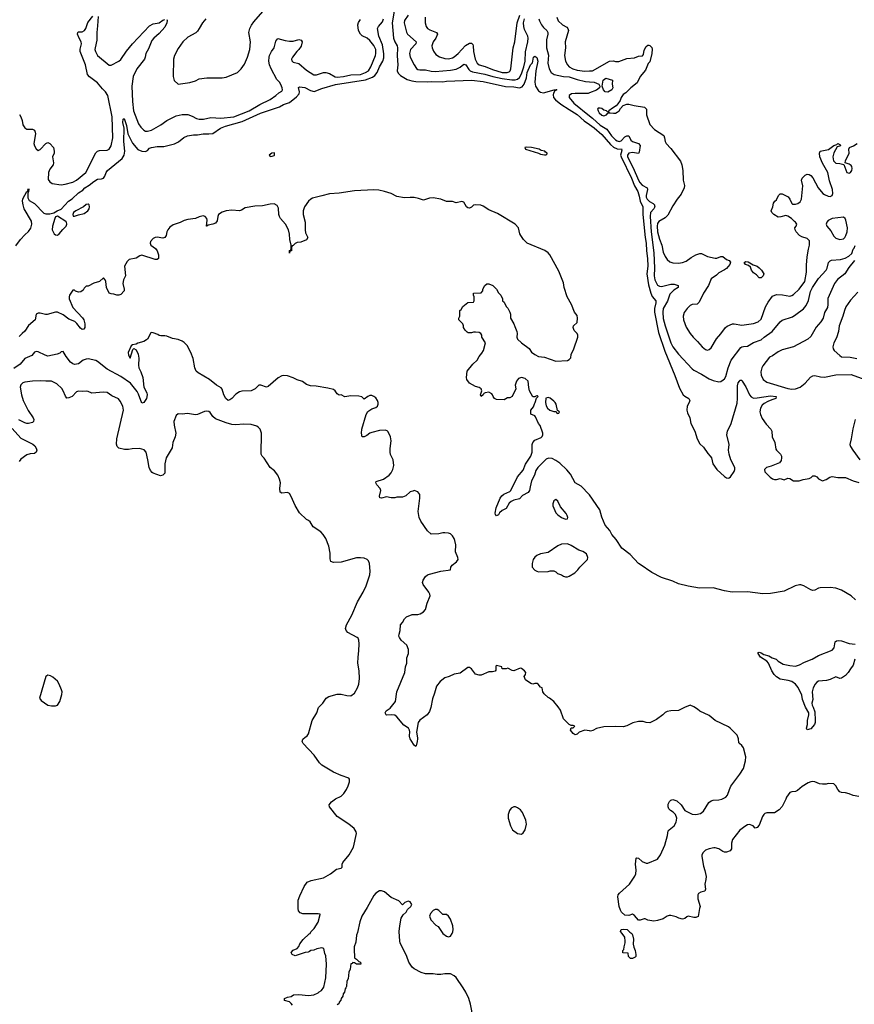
# Model space of a CAD drawing. Header units: inches. Extents: x 2220522 to 2384314, y 721474 to 893490.
# Tile 76 of 256: x 2284057 to 2292763, y 767229 to 777503. Entities that reach past the tile are written whole.
import ezdxf

# ---------------------------------------------------------------- set-up
doc = ezdxf.new("R2010")
doc.units = ezdxf.units.IN
doc.header["$MEASUREMENT"] = 0
for name, color, linetype in [('C2786', 7, 'Continuous'), ('C2787', 7, 'Continuous'), ('C2796', 7, 'Continuous'), ('C2797', 7, 'Continuous')]:
    doc.layers.add(name, color=color, linetype=linetype)

msp = doc.modelspace()

# ---------------------------------------------------------------- linework, layer by layer
at = {"layer": 'C2786', "color": 5}
for points, elevation in [([(2286902, 767222), (2286890, 767239), (2286870, 767254), (2286818, 767270), (2286818, 767290), (2286850, 767305), (2286890, 767311), (2286913, 767327), (2286969, 767331), (2287070, 767323), (2287124, 767330), (2287169, 767350), (2287179, 767361), (2287206, 767374), (2287230, 767408), (2287250, 767506), (2287258, 767650), (2287250, 767734), (2287239, 767759), (2287230, 767811), (2287210, 767817), (2287156, 767810), (2287126, 767794), (2287092, 767790), (2287080, 767780), (2287066, 767774), (2287035, 767770), (2286930, 767735), (2286898, 767750), (2286888, 767770), (2286910, 767796), (2286950, 767811), (2286970, 767831), (2286980, 767860), (2287014, 767906), (2287075, 767965), (2287085, 767970), (2287094, 767986), (2287130, 768021), (2287170, 768087), (2287190, 768165), (2287191, 768170), (2287170, 768175), (2287010, 768173), (2286983, 768183), (2286966, 768206), (2286961, 768230), (2286963, 768317), (2286978, 768362), (2287023, 768457), (2287057, 768503), (2287097, 768523), (2287224, 768550), (2287300, 768590), (2287360, 768640), (2287410, 768650), (2287420, 768660), (2287420, 768690), (2287429, 768710), (2287494, 768790), (2287538, 768870), (2287570, 769010), (2287568, 769030), (2287544, 769064), (2287489, 769110), (2287368, 769188), (2287287, 769290), (2287285, 769310), (2287310, 769342), (2287350, 769374), (2287410, 769402), (2287439, 769430), (2287465, 769470), (2287483, 769510), (2287496, 769550), (2287497, 769577), (2287489, 769590), (2287410, 769616), (2287330, 769651), (2287210, 769725), (2287185, 769750), (2287130, 769830), (2287012, 769950), (2287004, 769970), (2287010, 769995), (2287015, 770000)], 180), ([(2288205, 770000), (2288204, 769970), (2288194, 769926), (2288190, 769921), (2288175, 769930), (2288163, 769943), (2288131, 770000)], 160), ([(2288787, 767087), (2288758, 767230), (2288741, 767290), (2288710, 767355), (2288682, 767402), (2288610, 767508), (2288590, 767528), (2288550, 767548), (2288490, 767549), (2288450, 767539), (2288410, 767539), (2288370, 767549), (2288290, 767549), (2288243, 767563), (2288170, 767598), (2288150, 767618), (2288115, 767670), (2288094, 767730), (2288026, 767870), (2288021, 767890), (2288016, 767990), (2288021, 768050), (2288035, 768130), (2288058, 768162), (2288088, 768190), (2288103, 768217), (2288138, 768250), (2288146, 768270), (2288130, 768298), (2288110, 768306), (2288074, 768290), (2288050, 768268), (2288010, 768309), (2287930, 768345), (2287863, 768403), (2287830, 768413), (2287810, 768413), (2287770, 768390), (2287750, 768365), (2287681, 768239), (2287625, 768150), (2287604, 768090), (2287580, 767980), (2287569, 767950), (2287562, 767878), (2287547, 767830), (2287547, 767810), (2287550, 767714), (2287570, 767702), (2287596, 767676), (2287611, 767670), (2287614, 767650), (2287570, 767649), (2287550, 767662), (2287530, 767664), (2287524, 767656), (2287510, 767651), (2287505, 767595), (2287490, 767566), (2287484, 767496), (2287470, 767470), (2287466, 767414), (2287460, 767400), (2287451, 767390), (2287444, 767356), (2287430, 767339), (2287426, 767314), (2287410, 767289), (2287406, 767274), (2287390, 767252), (2287385, 767235), (2287370, 767223)], 180)]:
    msp.add_lwpolyline(points, dxfattribs=dict(at, elevation=elevation))
at = {"layer": 'C2786', "color": 5, "elevation": 180}
for points in [[(2289230, 769289), (2289210, 769289), (2289185, 769275), (2289165, 769250), (2289151, 769210), (2289151, 769170), (2289176, 769090), (2289198, 769050), (2289250, 769011), (2289290, 769006), (2289310, 769018), (2289329, 769051), (2289343, 769110), (2289336, 769150), (2289303, 769230), (2289280, 769260), (2289250, 769281)], [(2288410, 768218), (2288390, 768218), (2288370, 768209), (2288342, 768178), (2288331, 768150), (2288346, 768110), (2288396, 768056), (2288422, 768042), (2288471, 767970), (2288510, 767941), (2288530, 767932), (2288550, 767942), (2288569, 767970), (2288574, 767986), (2288579, 768010), (2288576, 768050), (2288550, 768118), (2288530, 768148), (2288510, 768168), (2288470, 768168), (2288430, 768208)]]:
    msp.add_lwpolyline(points, close=True, dxfattribs=at)
at = {"layer": 'C2787', "color": 5}
for points, elevation in [([(2285999, 777510), (2285962, 777470), (2285930, 777410), (2285910, 777382), (2285893, 777367), (2285810, 777322), (2285758, 777270), (2285710, 777201), (2285672, 777130), (2285660, 777090), (2285657, 776910), (2285668, 776868), (2285710, 776831), (2285832, 776848), (2285890, 776864), (2285930, 776884), (2286010, 776897), (2286170, 776897), (2286210, 776902), (2286328, 776952), (2286367, 776990), (2286401, 777039), (2286434, 777110), (2286458, 777190), (2286465, 777270), (2286448, 777370), (2286457, 777410), (2286474, 777446), (2286499, 777481), (2286592, 777588)], 180), ([(2287963, 777590), (2287941, 777470), (2287955, 777310), (2287970, 777272), (2287994, 777230), (2287999, 777210), (2287993, 777127), (2288000, 777030), (2287994, 776970), (2288003, 776943), (2288030, 776919), (2288100, 776880), (2288146, 776866), (2288190, 776859), (2288310, 776855), (2288350, 776859), (2288470, 776854), (2288510, 776860), (2288770, 776870), (2288890, 776858), (2289125, 776805), (2289210, 776801), (2289270, 776793), (2289298, 776802), (2289320, 776830), (2289343, 776897), (2289351, 776950), (2289386, 777030), (2289406, 777054), (2289411, 777070), (2289415, 777110), (2289430, 777122), (2289450, 777108), (2289460, 777070), (2289439, 776970), (2289429, 776850), (2289437, 776810), (2289470, 776761), (2289490, 776746), (2289519, 776741), (2289632, 776772), (2289654, 776774), (2289661, 776770), (2289640, 776760), (2289624, 776736), (2289620, 776720), (2289624, 776690), (2289646, 776666), (2289701, 776621), (2289790, 776567), (2289870, 776512), (2289946, 776446), (2290000, 776409)], 140), ([(2284018, 775142), (2284066, 775210), (2284110, 775258), (2284150, 775294), (2284173, 775327), (2284182, 775370), (2284179, 775399), (2284105, 775530), (2284092, 775570), (2284087, 775610), (2284090, 775635), (2284130, 775711), (2284148, 775712), (2284143, 775723), (2284150, 775741), (2284153, 775730), (2284150, 775709), (2284142, 775698), (2284140, 775670), (2284143, 775643), (2284157, 775617), (2284210, 775584), (2284310, 775485), (2284330, 775477), (2284370, 775476), (2284412, 775488), (2284449, 775510), (2284490, 775527), (2284565, 775610), (2284605, 775635), (2284670, 775695), (2284716, 775724), (2284737, 775750), (2284783, 775777), (2284830, 775816), (2284870, 775838), (2284910, 775842), (2284930, 775848), (2284946, 775870), (2284960, 775910), (2284973, 775930), (2285127, 776053), (2285148, 776090), (2285152, 776130), (2285142, 776230), (2285145, 776370), (2285133, 776430), (2285137, 776463), (2285148, 776472), (2285170, 776398), (2285184, 776310), (2285234, 776214), (2285290, 776149), (2285330, 776132), (2285370, 776126), (2285390, 776139), (2285410, 776162), (2285430, 776170), (2285490, 776180), (2285560, 776180), (2285670, 776207), (2285713, 776227), (2285770, 776273), (2285808, 776292), (2285870, 776301), (2285910, 776300), (2285970, 776313), (2286030, 776310), (2286070, 776315), (2286152, 776370), (2286205, 776390), (2286379, 776441), (2286570, 776526), (2286766, 776594), (2286810, 776619), (2286870, 776638), (2286943, 776697), (2286971, 776730), (2286976, 776750), (2286966, 776794), (2286977, 776803), (2287030, 776796), (2287090, 776765), (2287130, 776755), (2287210, 776786), (2287350, 776826), (2287665, 776875), (2287737, 776903), (2287761, 776919), (2287785, 776950), (2287811, 777010), (2287844, 777070), (2287855, 777105), (2287854, 777146), (2287840, 777240), (2287803, 777330), (2287789, 777410), (2287798, 777430), (2287841, 777479), (2287853, 777510)], 140), ([(2284053, 776513), (2284070, 776490), (2284083, 776450), (2284090, 776407), (2284110, 776375), (2284130, 776362), (2284190, 776362), (2284210, 776350), (2284219, 776330), (2284220, 776310), (2284204, 776210), (2284210, 776187), (2284230, 776154), (2284250, 776137), (2284270, 776147), (2284330, 776211), (2284350, 776222), (2284370, 776211), (2284408, 776168), (2284418, 776130), (2284415, 776110), (2284400, 776070), (2284411, 776009), (2284406, 775990), (2284370, 775942), (2284356, 775910), (2284355, 775835), (2284370, 775810), (2284394, 775794), (2284490, 775781), (2284530, 775787), (2284610, 775809), (2284650, 775830), (2284746, 775910), (2284850, 776113), (2284870, 776130), (2284890, 776139), (2284970, 776142), (2284991, 776150), (2285010, 776187), (2285029, 776270), (2285023, 776490), (2284976, 776710), (2284953, 776750), (2284920, 776780), (2284870, 776843), (2284786, 776906), (2284764, 776930), (2284744, 777030), (2284688, 777170), (2284686, 777194), (2284703, 777250), (2284699, 777270), (2284676, 777310), (2284661, 777350), (2284664, 777370), (2284670, 777375), (2284710, 777377), (2284731, 777389), (2284745, 777410), (2284768, 777472), (2284820, 777540)], 160), ([(2284875, 777535), (2284870, 777438), (2284860, 777370), (2284861, 777290), (2284843, 777210), (2284842, 777190), (2284847, 777170), (2284870, 777129), (2284990, 777027), (2285010, 777027), (2285090, 777069), (2285110, 777088), (2285170, 777174), (2285232, 777250), (2285410, 777437), (2285450, 777458), (2285510, 777470), (2285550, 777498), (2285570, 777506)], 160), ([(2285590, 777503), (2285594, 777494), (2285592, 777470), (2285570, 777426), (2285510, 777360), (2285455, 777310), (2285434, 777286), (2285400, 777200), (2285373, 777150), (2285366, 777110), (2285358, 777090), (2285278, 776990), (2285239, 776910), (2285228, 776810), (2285233, 776650), (2285243, 776550), (2285295, 776415), (2285321, 776381), (2285350, 776351), (2285370, 776340), (2285390, 776338), (2285430, 776349), (2285530, 776407), (2285590, 776450), (2285690, 776500), (2285750, 776515), (2285810, 776512), (2285855, 776495), (2285901, 776470), (2285930, 776463), (2285975, 776465), (2286050, 776482), (2286156, 776476), (2286290, 776489), (2286450, 776553), (2286562, 776618), (2286670, 776669), (2286727, 776710), (2286759, 776741), (2286790, 776756), (2286797, 776770), (2286796, 776790), (2286788, 776810), (2286770, 776847), (2286740, 776880), (2286680, 776990), (2286664, 777030), (2286656, 777070), (2286658, 777110), (2286664, 777130), (2286683, 777170), (2286710, 777210), (2286730, 777278), (2286750, 777307), (2286825, 777285), (2286870, 777279), (2286910, 777278), (2286970, 777296), (2286994, 777290), (2287002, 777270), (2286994, 777226), (2286970, 777190), (2286948, 777170), (2286902, 777110), (2286891, 777090), (2286895, 777075), (2286910, 777059), (2286970, 777046), (2287050, 776976), (2287126, 776926), (2287154, 776926), (2287224, 776950), (2287250, 776951), (2287290, 776941), (2287347, 776907), (2287370, 776903), (2287435, 776910), (2287510, 776928), (2287610, 776932), (2287664, 776950), (2287694, 776970), (2287720, 777010), (2287767, 777130), (2287772, 777150), (2287770, 777190), (2287750, 777233), (2287710, 777287), (2287681, 777310), (2287630, 777333), (2287610, 777352), (2287590, 777390), (2287585, 777450), (2287590, 777474), (2287610, 777506)], 160), ([(2288110, 777550), (2288070, 777493), (2288067, 777470), (2288092, 777372), (2288102, 777350), (2288194, 777270), (2288189, 777250), (2288132, 777190), (2288122, 777150), (2288130, 777111), (2288172, 777030), (2288195, 776995), (2288210, 776982), (2288230, 776978), (2288290, 776980), (2288350, 776964), (2288390, 776962), (2288550, 776975), (2288610, 776985), (2288653, 777007), (2288690, 777040), (2288710, 777033), (2288742, 776982), (2288757, 776970), (2288780, 776960), (2288910, 776933), (2288991, 776909), (2289090, 776888), (2289190, 776874), (2289225, 776875), (2289250, 776883), (2289270, 776901), (2289290, 776937), (2289315, 777010), (2289329, 777069), (2289333, 777167), (2289356, 777270), (2289361, 777310), (2289356, 777330), (2289321, 777401), (2289315, 777430), (2289313, 777470), (2289322, 777510)], 160), ([(2288286, 777530), (2288285, 777470), (2288296, 777430), (2288310, 777410), (2288336, 777396), (2288404, 777370), (2288416, 777350), (2288399, 777310), (2288368, 777270), (2288357, 777230), (2288360, 777210), (2288374, 777174), (2288398, 777138), (2288434, 777114), (2288490, 777097), (2288530, 777095), (2288570, 777104), (2288590, 777115), (2288630, 777150), (2288707, 777233), (2288750, 777257), (2288770, 777257), (2288783, 777243), (2288788, 777230), (2288789, 777170), (2288807, 777090), (2288829, 777049), (2288850, 777030), (2288913, 777013), (2288990, 776982), (2289090, 776951), (2289141, 776950), (2289161, 776959), (2289173, 776970), (2289180, 776990), (2289203, 777210), (2289220, 777270), (2289245, 777470), (2289272, 777550)], 180), ([(2289473, 777510), (2289479, 777490), (2289498, 777450), (2289520, 777420), (2289557, 777390), (2289567, 777370), (2289566, 777350), (2289553, 777293), (2289553, 777210), (2289572, 777132), (2289566, 777050), (2289580, 776990), (2289601, 776950), (2289632, 776932), (2289730, 776910), (2289790, 776905), (2289870, 776878), (2289959, 776859), (2290000, 776855)], 160), ([(2289658, 777530), (2289675, 777490), (2289720, 777450), (2289764, 777424), (2289776, 777410), (2289782, 777390), (2289748, 777272), (2289749, 777210), (2289741, 777130), (2289750, 777070), (2289770, 777030), (2289789, 777010), (2289826, 776990), (2289870, 776976), (2289950, 776966), (2290000, 776969)], 180), ([(2290000, 776739), (2289987, 776733), (2289850, 776734), (2289811, 776730), (2289787, 776710), (2289788, 776690), (2289838, 776630), (2290000, 776498)], 160), ([(2290000, 772544), (2289996, 772550), (2289915, 772635), (2289850, 772671), (2289801, 772761), (2289765, 772805), (2289690, 772876), (2289650, 772905), (2289610, 772924), (2289573, 772927), (2289550, 772919), (2289461, 772830), (2289442, 772798), (2289425, 772750), (2289396, 772690), (2289380, 772630), (2289375, 772590), (2289359, 772570), (2289303, 772537), (2289270, 772503), (2289210, 772488), (2289185, 772475), (2289162, 772458), (2289130, 772404), (2289090, 772382), (2289062, 772358), (2289050, 772338), (2289030, 772326), (2289020, 772340), (2289015, 772355), (2289027, 772410), (2289070, 772511), (2289086, 772534), (2289107, 772553), (2289170, 772579), (2289181, 772590), (2289248, 772732), (2289310, 772804), (2289334, 772866), (2289390, 772950), (2289402, 772990), (2289403, 773070), (2289410, 773090), (2289430, 773114), (2289496, 773144), (2289506, 773154), (2289512, 773170), (2289512, 773190), (2289487, 773267), (2289469, 773290), (2289438, 773358), (2289430, 773368), (2289390, 773386), (2289388, 773392), (2289389, 773430), (2289415, 773465), (2289425, 773495), (2289435, 773510), (2289446, 773554), (2289466, 773570), (2289458, 773578), (2289450, 773578), (2289434, 773570), (2289434, 773566), (2289410, 773568), (2289373, 773630), (2289366, 773666), (2289361, 773730), (2289330, 773759), (2289291, 773769), (2289261, 773759), (2289238, 773730), (2289225, 773690), (2289232, 773650), (2289192, 773570), (2289170, 773558), (2289144, 773556), (2289110, 773535), (2289030, 773541), (2289009, 773550), (2288994, 773570), (2288989, 773589), (2288980, 773600), (2288950, 773615), (2288911, 773609), (2288898, 773602), (2288891, 773590), (2288869, 773570), (2288864, 773590), (2288879, 773630), (2288869, 773650), (2288850, 773664), (2288810, 773675), (2288750, 773709), (2288722, 773750), (2288718, 773770), (2288726, 773834), (2288782, 773910), (2288829, 773951), (2288849, 773990), (2288878, 774022), (2288893, 774050), (2288914, 774130), (2288878, 774190), (2288878, 774210), (2288868, 774230), (2288850, 774239), (2288810, 774242), (2288790, 774242), (2288770, 774235), (2288736, 774236), (2288723, 774243), (2288703, 774263), (2288686, 774290), (2288686, 774310), (2288678, 774330), (2288638, 774370), (2288638, 774390), (2288648, 774410), (2288649, 774470), (2288660, 774480), (2288678, 774510), (2288730, 774552), (2288790, 774554), (2288798, 774570), (2288798, 774610), (2288789, 774629), (2288789, 774651), (2288870, 774654), (2288887, 774673), (2288888, 774690), (2288908, 774730), (2288930, 774745), (2288950, 774745), (2288991, 774731), (2289031, 774691), (2289052, 774652), (2289074, 774630), (2289092, 774590), (2289094, 774570), (2289110, 774554), (2289132, 774510), (2289150, 774492), (2289171, 774450), (2289176, 774430), (2289176, 774390), (2289211, 774330), (2289220, 774300), (2289243, 774250), (2289247, 774230), (2289244, 774190), (2289251, 774170), (2289291, 774131), (2289370, 774071), (2289395, 774035), (2289430, 774008), (2289470, 773990), (2289530, 773982), (2289650, 773939), (2289770, 773947), (2289790, 773958), (2289805, 773975), (2289809, 774010), (2289837, 774070), (2289879, 774190), (2289878, 774210), (2289870, 774229), (2289840, 774260), (2289829, 774290), (2289835, 774310), (2289870, 774342), (2289875, 774390), (2289870, 774415), (2289845, 774450), (2289813, 774530), (2289769, 774610), (2289737, 774710), (2289730, 774758), (2289680, 774880), (2289587, 775050), (2289569, 775070), (2289534, 775094), (2289350, 775170), (2289312, 775210), (2289285, 775250), (2289275, 775270), (2289261, 775330), (2289225, 775370), (2289042, 775482), (2288950, 775520), (2288890, 775558), (2288867, 775567), (2288810, 775571), (2288790, 775566), (2288770, 775545), (2288750, 775537), (2288730, 775538), (2288718, 775550), (2288690, 775599), (2288670, 775604), (2288610, 775593), (2288570, 775606), (2288510, 775607), (2288448, 775630), (2288370, 775644), (2288330, 775639), (2288270, 775619), (2288217, 775637), (2288170, 775647), (2288130, 775649), (2288070, 775643), (2287990, 775657), (2287930, 775690), (2287862, 775710), (2287804, 775724), (2287750, 775728), (2287550, 775718), (2287390, 775692), (2287290, 775684), (2287210, 775666), (2287110, 775639), (2287094, 775630), (2287068, 775610), (2287029, 775551), (2287015, 775510), (2287013, 775470), (2287034, 775390), (2287033, 775310), (2287039, 775279), (2287061, 775230), (2287050, 775206), (2286990, 775181), (2286950, 775179), (2286930, 775169), (2286910, 775146), (2286898, 775142), (2286893, 775127), (2286891, 775090), (2286874, 775086), (2286870, 775066), (2286870, 775094), (2286882, 775098), (2286888, 775112), (2286889, 775150), (2286874, 775210), (2286870, 775266), (2286861, 775310), (2286830, 775370), (2286776, 775430), (2286766, 775450), (2286759, 775470), (2286755, 775535), (2286744, 775564), (2286710, 775581), (2286670, 775579), (2286590, 775561), (2286510, 775557), (2286410, 775541), (2286370, 775514), (2286350, 775509), (2286270, 775516), (2286209, 775509), (2286167, 775493), (2286130, 775469), (2286122, 775450), (2286115, 775405), (2286099, 775381), (2286071, 775369), (2286021, 775359), (2286010, 775349), (2286006, 775350), (2286013, 775410), (2286009, 775429), (2285990, 775449), (2285970, 775455), (2285930, 775446), (2285890, 775427), (2285810, 775417), (2285772, 775408), (2285730, 775387), (2285659, 775361), (2285623, 775337), (2285602, 775310), (2285591, 775290), (2285584, 775250), (2285571, 775229), (2285550, 775224), (2285490, 775232), (2285470, 775229), (2285450, 775219), (2285422, 775190), (2285416, 775170), (2285425, 775150), (2285474, 775114), (2285490, 775090), (2285504, 775050), (2285506, 775010), (2285490, 775001), (2285470, 775001), (2285330, 775047), (2285310, 775040), (2285270, 775015), (2285198, 775002), (2285179, 774981), (2285150, 774930), (2285159, 774830), (2285138, 774790), (2285133, 774750), (2285147, 774690), (2285147, 774673), (2285110, 774637), (2285090, 774629), (2285070, 774629), (2285040, 774640), (2285010, 774643), (2284990, 774650), (2284963, 774710), (2284956, 774770), (2284950, 774788), (2284930, 774808), (2284888, 774772), (2284830, 774753), (2284770, 774724), (2284750, 774722), (2284730, 774702), (2284718, 774682), (2284696, 774664), (2284670, 774661), (2284639, 774670), (2284630, 774682), (2284610, 774682), (2284578, 774630), (2284572, 774610), (2284572, 774590), (2284610, 774500), (2284712, 774392), (2284725, 774370), (2284736, 774330), (2284735, 774290), (2284726, 774274), (2284710, 774270), (2284690, 774283), (2284653, 774333), (2284632, 774352), (2284570, 774378), (2284510, 774422), (2284450, 774450), (2284430, 774450), (2284345, 774425), (2284325, 774425), (2284270, 774440), (2284250, 774441), (2284230, 774431), (2284217, 774370), (2284150, 774312), (2284110, 774253), (2284081, 774230), (2284050, 774197)], 140), ([(2288131, 770000), (2288127, 770007), (2288123, 770030), (2288127, 770073), (2288124, 770090), (2288111, 770110), (2288063, 770143), (2287990, 770229), (2287970, 770246), (2287930, 770250), (2287887, 770247), (2287878, 770250), (2287869, 770269), (2287879, 770290), (2287920, 770320), (2287977, 770390), (2287990, 770490), (2288075, 770690), (2288080, 770750), (2288096, 770790), (2288096, 770844), (2288111, 770890), (2288114, 770930), (2288096, 770976), (2288035, 771030), (2288017, 771057), (2288013, 771070), (2288015, 771090), (2288027, 771130), (2288029, 771190), (2288050, 771212), (2288069, 771250), (2288090, 771271), (2288150, 771295), (2288210, 771298), (2288235, 771305), (2288270, 771324), (2288290, 771350), (2288306, 771414), (2288338, 771490), (2288335, 771510), (2288326, 771530), (2288265, 771610), (2288257, 771630), (2288264, 771656), (2288288, 771692), (2288309, 771710), (2288330, 771719), (2288450, 771749), (2288550, 771762), (2288555, 771790), (2288567, 771810), (2288613, 771847), (2288630, 771870), (2288627, 771890), (2288602, 771950), (2288605, 772025), (2288597, 772070), (2288590, 772089), (2288570, 772117), (2288550, 772137), (2288530, 772145), (2288490, 772149), (2288470, 772149), (2288430, 772139), (2288350, 772135), (2288310, 772169), (2288241, 772270), (2288225, 772310), (2288213, 772370), (2288229, 772510), (2288229, 772549), (2288210, 772575), (2288170, 772589), (2288156, 772584), (2288130, 772575), (2288085, 772535), (2288050, 772522), (2287990, 772522), (2287970, 772515), (2287930, 772515), (2287884, 772524), (2287830, 772509), (2287815, 772515), (2287809, 772530), (2287823, 772590), (2287817, 772610), (2287781, 772650), (2287770, 772670), (2287774, 772686), (2287850, 772708), (2287909, 772750), (2287930, 772775), (2287950, 772810), (2287958, 772850), (2287952, 772910), (2287926, 772966), (2287921, 772990), (2287920, 773030), (2287930, 773110), (2287925, 773150), (2287901, 773201), (2287890, 773213), (2287870, 773219), (2287810, 773215), (2287730, 773197), (2287710, 773189), (2287677, 773163), (2287649, 773149), (2287629, 773149), (2287623, 773190), (2287627, 773230), (2287670, 773382), (2287687, 773413), (2287709, 773430), (2287730, 773443), (2287770, 773456), (2287789, 773471), (2287797, 773490), (2287797, 773510), (2287789, 773530), (2287770, 773556), (2287750, 773572), (2287730, 773581), (2287710, 773580), (2287688, 773572), (2287650, 773544), (2287626, 773566), (2287596, 773576), (2287510, 773577), (2287449, 773569), (2287410, 773588), (2287390, 773586), (2287370, 773598), (2287349, 773630), (2287330, 773644), (2287270, 773659), (2287150, 773679), (2287090, 773683), (2287050, 773697), (2287007, 773727), (2286950, 773746), (2286910, 773766), (2286850, 773786), (2286810, 773789), (2286790, 773786), (2286754, 773766), (2286650, 773674), (2286630, 773669), (2286572, 773688), (2286550, 773688), (2286512, 773650), (2286472, 773630), (2286374, 773626), (2286350, 773619), (2286310, 773594), (2286271, 773550), (2286250, 773536), (2286230, 773530), (2286206, 773550), (2286186, 773590), (2286169, 773649), (2286160, 773660), (2286110, 773689), (2286035, 773750), (2285917, 773817), (2285897, 773837), (2285883, 773870), (2285866, 773966), (2285843, 774030), (2285802, 774102), (2285774, 774134), (2285750, 774149), (2285710, 774166), (2285650, 774176), (2285590, 774201), (2285570, 774205), (2285530, 774204), (2285510, 774209), (2285498, 774218), (2285450, 774235), (2285430, 774238), (2285425, 774235), (2285391, 774170), (2285379, 774161), (2285350, 774146), (2285290, 774129), (2285270, 774117), (2285234, 774110), (2285220, 774100), (2285188, 774030), (2285190, 774002), (2285210, 773971), (2285237, 774063), (2285249, 774071), (2285270, 774059), (2285294, 774014), (2285301, 773970), (2285297, 773897), (2285300, 773870), (2285321, 773830), (2285341, 773770), (2285350, 773670), (2285384, 773610), (2285388, 773590), (2285378, 773550), (2285350, 773507), (2285330, 773501), (2285296, 773596), (2285282, 773622), (2285211, 773711), (2285110, 773779), (2284970, 773858), (2284870, 773938), (2284850, 773947), (2284770, 773964), (2284750, 773962), (2284719, 773950), (2284670, 773913), (2284630, 773906), (2284610, 773912), (2284588, 773928), (2284540, 773990), (2284510, 774041), (2284490, 774037), (2284475, 774025), (2284446, 774014), (2284350, 773993), (2284321, 774001), (2284250, 774037), (2284230, 774042), (2284210, 774034), (2284182, 773998), (2284112, 773968), (2284061, 773910), (2283995, 773865)], 160), ([(2287015, 770000), (2287030, 770015), (2287054, 770030), (2287069, 770051), (2287108, 770192), (2287155, 770270), (2287174, 770326), (2287219, 770370), (2287255, 770425), (2287280, 770440), (2287370, 770465), (2287410, 770465), (2287470, 770450), (2287510, 770448), (2287550, 770477), (2287581, 770530), (2287594, 770570), (2287602, 770630), (2287597, 770710), (2287583, 770790), (2287586, 770850), (2287596, 770916), (2287597, 770990), (2287593, 771030), (2287586, 771050), (2287578, 771058), (2287481, 771110), (2287461, 771130), (2287455, 771150), (2287467, 771190), (2287520, 771290), (2287582, 771430), (2287640, 771530), (2287670, 771595), (2287708, 771710), (2287714, 771750), (2287707, 771827), (2287696, 771856), (2287682, 771870), (2287650, 771883), (2287610, 771889), (2287570, 771889), (2287410, 771844), (2287330, 771839), (2287302, 771850), (2287297, 771877), (2287296, 771936), (2287283, 772010), (2287250, 772089), (2287221, 772130), (2287198, 772158), (2287117, 772210), (2287085, 772265), (2287070, 772277), (2287047, 772287), (2286977, 772357), (2286930, 772435), (2286890, 772528), (2286870, 772558), (2286849, 772569), (2286790, 772564), (2286774, 772574), (2286770, 772610), (2286776, 772670), (2286767, 772710), (2286750, 772750), (2286714, 772794), (2286669, 772830), (2286607, 772927), (2286585, 772950), (2286577, 772970), (2286579, 773190), (2286564, 773230), (2286549, 773249), (2286530, 773261), (2286470, 773280), (2286390, 773282), (2286310, 773276), (2286270, 773280), (2286210, 773296), (2286099, 773339), (2286070, 773364), (2286044, 773404), (2286030, 773414), (2286010, 773417), (2285985, 773415), (2285910, 773385), (2285890, 773381), (2285806, 773394), (2285750, 773387), (2285710, 773389), (2285688, 773372), (2285665, 773310), (2285668, 773272), (2285685, 773190), (2285677, 773150), (2285655, 773090), (2285646, 773034), (2285583, 772930), (2285572, 772870), (2285570, 772770), (2285550, 772749), (2285525, 772745), (2285450, 772772), (2285438, 772778), (2285420, 772800), (2285406, 772830), (2285395, 772910), (2285376, 772990), (2285354, 773014), (2285308, 773028), (2285230, 773026), (2285190, 773017), (2285150, 773019), (2285092, 773032), (2285073, 773050), (2285066, 773074), (2285071, 773130), (2285140, 773430), (2285134, 773470), (2285104, 773524), (2285086, 773546), (2285018, 773578), (2284970, 773612), (2284930, 773616), (2284810, 773607), (2284770, 773625), (2284750, 773628), (2284710, 773624), (2284670, 773626), (2284650, 773621), (2284604, 773570), (2284570, 773557), (2284550, 773555), (2284533, 773573), (2284511, 773631), (2284496, 773656), (2284444, 773704), (2284390, 773732), (2284330, 773730), (2284270, 773736), (2284190, 773732), (2284110, 773722), (2284090, 773714), (2284070, 773693), (2284063, 773670), (2284076, 773590), (2284092, 773530), (2284145, 773425), (2284197, 773350), (2284205, 773330), (2284202, 773310), (2284190, 773299), (2284150, 773288), (2284130, 773288), (2284110, 773295), (2284048, 773328)], 180), ([(2283978, 773238), (2284070, 773138), (2284193, 773073), (2284215, 773055), (2284230, 773031), (2284235, 773010), (2284230, 772989), (2284210, 772978), (2284167, 772973), (2284130, 772962), (2284070, 772918), (2284050, 772893)], 180), ([(2290000, 770082), (2289950, 770089), (2289891, 770069), (2289870, 770049), (2289850, 770042), (2289830, 770055), (2289802, 770090), (2289810, 770114), (2289830, 770114), (2289846, 770130), (2289830, 770138), (2289810, 770138), (2289790, 770148), (2289739, 770199), (2289730, 770209), (2289697, 770297), (2289674, 770334), (2289629, 770389), (2289584, 770424), (2289570, 770429), (2289529, 770470), (2289515, 770490), (2289506, 770530), (2289490, 770538), (2289466, 770570), (2289455, 770575), (2289430, 770575), (2289409, 770569), (2289390, 770575), (2289334, 770614), (2289319, 770650), (2289334, 770670), (2289337, 770690), (2289322, 770710), (2289290, 770734), (2289276, 770736), (2289210, 770709), (2289194, 770714), (2289150, 770738), (2289130, 770728), (2289090, 770728), (2289086, 770750), (2289030, 770766), (2289022, 770758), (2289024, 770716), (2289015, 770705), (2288990, 770699), (2288950, 770699), (2288870, 770662), (2288850, 770662), (2288810, 770675), (2288768, 770730), (2288750, 770742), (2288730, 770742), (2288650, 770684), (2288590, 770674), (2288538, 770650), (2288490, 770635), (2288443, 770597), (2288404, 770550), (2288385, 770475), (2288363, 770417), (2288346, 770326), (2288330, 770284), (2288306, 770250), (2288230, 770193), (2288214, 770170), (2288197, 770070), (2288205, 770010), (2288205, 770000)], 160)]:
    msp.add_lwpolyline(points, dxfattribs=dict(at, elevation=elevation))
for points, elevation in [([(2289347, 776173), (2289325, 776170), (2289334, 776150), (2289470, 776111), (2289490, 776101), (2289530, 776092), (2289550, 776094), (2289558, 776102), (2289558, 776110), (2289540, 776120), (2289534, 776130), (2289497, 776137), (2289474, 776150), (2289395, 776170)], 140), ([(2286710, 776112), (2286687, 776110), (2286659, 776090), (2286670, 776076), (2286690, 776077), (2286710, 776087), (2286714, 776090), (2286715, 776110)], 140), ([(2284770, 775577), (2284750, 775573), (2284721, 775550), (2284641, 775510), (2284619, 775490), (2284611, 775470), (2284613, 775453), (2284630, 775451), (2284670, 775466), (2284730, 775482), (2284767, 775510), (2284782, 775530), (2284786, 775550), (2284782, 775570)], 140), ([(2284450, 775454), (2284430, 775445), (2284422, 775430), (2284399, 775350), (2284397, 775310), (2284415, 775270), (2284430, 775258), (2284450, 775256), (2284470, 775268), (2284505, 775315), (2284541, 775350), (2284549, 775370), (2284544, 775390), (2284537, 775397)], 140), ([(2289570, 773559), (2289545, 773555), (2289541, 773510), (2289550, 773474), (2289562, 773450), (2289587, 773427), (2289630, 773414), (2289654, 773414), (2289658, 773398), (2289670, 773394), (2289682, 773398), (2289686, 773410), (2289666, 773426), (2289652, 773490), (2289641, 773510), (2289630, 773524), (2289590, 773553)], 140), ([(2289650, 772495), (2289630, 772482), (2289619, 772450), (2289619, 772430), (2289650, 772359), (2289670, 772337), (2289710, 772307), (2289750, 772291), (2289770, 772294), (2289775, 772310), (2289769, 772330), (2289757, 772350), (2289699, 772419), (2289670, 772478)], 160), ([(2289770, 772033), (2289710, 772029), (2289670, 772012), (2289570, 771945), (2289490, 771929), (2289450, 771913), (2289430, 771894), (2289414, 771870), (2289401, 771830), (2289404, 771790), (2289430, 771759), (2289450, 771747), (2289470, 771741), (2289570, 771745), (2289590, 771752), (2289630, 771752), (2289650, 771742), (2289666, 771726), (2289710, 771711), (2289730, 771698), (2289750, 771691), (2289770, 771691), (2289790, 771698), (2289849, 771731), (2289879, 771761), (2289898, 771790), (2289978, 771870), (2289982, 771890), (2289968, 771930), (2289930, 771955), (2289889, 771969), (2289810, 772017)], 160), ([(2284350, 770662), (2284330, 770648), (2284265, 770425), (2284280, 770400), (2284350, 770351), (2284390, 770342), (2284430, 770342), (2284450, 770352), (2284475, 770390), (2284498, 770462), (2284499, 770490), (2284494, 770510), (2284470, 770568), (2284450, 770602), (2284402, 770642), (2284377, 770657)], 220)]:
    msp.add_lwpolyline(points, close=True, dxfattribs=dict(at, elevation=elevation))
at = {"layer": 'C2796', "color": 5, "elevation": 160}
msp.add_lwpolyline([(2292810, 769396), (2292750, 769409), (2292710, 769425), (2292670, 769435), (2292630, 769438), (2292610, 769448), (2292590, 769469), (2292570, 769509), (2292549, 769529), (2292490, 769533), (2292470, 769527), (2292430, 769525), (2292398, 769530), (2292352, 769552), (2292330, 769555), (2292308, 769552), (2292280, 769540), (2292218, 769502), (2292170, 769461), (2292150, 769450), (2292110, 769445), (2292090, 769438), (2292056, 769390), (2292050, 769369), (2292010, 769295), (2291980, 769260), (2291930, 769229), (2291910, 769226), (2291850, 769229), (2291830, 769221), (2291819, 769210), (2291806, 769190), (2291770, 769099), (2291750, 769073), (2291730, 769069), (2291706, 769090), (2291670, 769105), (2291650, 769101), (2291630, 769091), (2291570, 769045), (2291492, 768950), (2291480, 768910), (2291482, 768850), (2291466, 768830), (2291430, 768817), (2291410, 768816), (2291390, 768824), (2291350, 768850), (2291310, 768863), (2291298, 768862), (2291247, 768853), (2291210, 768837), (2291185, 768815), (2291173, 768790), (2291173, 768770), (2291188, 768670), (2291205, 768625), (2291218, 768562), (2291215, 768530), (2291203, 768483), (2291211, 768430), (2291202, 768410), (2291160, 768400), (2291136, 768384), (2291130, 768370), (2291130, 768330), (2291153, 768250), (2291147, 768230), (2291135, 768145), (2291110, 768135), (2291090, 768135), (2291030, 768149), (2291017, 768143), (2290996, 768124), (2290970, 768119), (2290931, 768129), (2290903, 768143), (2290850, 768156), (2290830, 768155), (2290810, 768150), (2290770, 768123), (2290710, 768103), (2290670, 768098), (2290610, 768109), (2290582, 768122), (2290570, 768123), (2290530, 768106), (2290510, 768109), (2290470, 768156), (2290450, 768169), (2290410, 768157), (2290370, 768159), (2290333, 768190), (2290324, 768210), (2290309, 768250), (2290296, 768350), (2290301, 768370), (2290313, 768390), (2290418, 768482), (2290473, 768567), (2290483, 768590), (2290488, 768630), (2290480, 768690), (2290487, 768753), (2290490, 768758), (2290510, 768756), (2290550, 768721), (2290590, 768701), (2290610, 768702), (2290710, 768743), (2290741, 768790), (2290787, 768890), (2290815, 768990), (2290822, 769038), (2290830, 769050), (2290882, 769090), (2290906, 769130), (2290913, 769170), (2290899, 769210), (2290873, 769233), (2290845, 769250), (2290827, 769270), (2290820, 769290), (2290821, 769319), (2290836, 769344), (2290850, 769358), (2290870, 769366), (2290890, 769361), (2290910, 769351), (2290957, 769310), (2290994, 769250), (2291070, 769213), (2291110, 769209), (2291158, 769222), (2291190, 769246), (2291246, 769334), (2291268, 769352), (2291290, 769360), (2291350, 769363), (2291379, 769370), (2291424, 769390), (2291441, 769410), (2291459, 769470), (2291475, 769505), (2291570, 769631), (2291605, 769690), (2291628, 769770), (2291630, 769810), (2291605, 769905), (2291590, 769929), (2291564, 769950), (2291559, 769959), (2291554, 770000)], dxfattribs=at)
msp.add_lwpolyline([(2290428, 767708), (2290406, 767730), (2290402, 767762), (2290348, 767768), (2290349, 767790), (2290358, 767802), (2290361, 767830), (2290374, 767870), (2290374, 767890), (2290369, 767930), (2290342, 767970), (2290322, 767990), (2290329, 768011), (2290350, 768015), (2290392, 768010), (2290421, 767981), (2290442, 767970), (2290450, 767954), (2290459, 767910), (2290457, 767857), (2290464, 767824), (2290478, 767790), (2290482, 767750), (2290482, 767730), (2290477, 767723), (2290450, 767709)], close=True, dxfattribs=at)
at = {"layer": 'C2797', "color": 5}
for points, elevation in [([(2290000, 776969), (2290030, 776970), (2290210, 777070), (2290250, 777075), (2290270, 777068), (2290308, 777068), (2290390, 777097), (2290470, 777105), (2290510, 777121), (2290553, 777127), (2290562, 777138), (2290570, 777183), (2290590, 777224), (2290610, 777238), (2290618, 777238), (2290630, 777234), (2290652, 777212), (2290655, 777195), (2290650, 777150), (2290630, 777062), (2290613, 777047), (2290583, 776977), (2290529, 776910), (2290497, 776843), (2290430, 776790), (2290379, 776741), (2290350, 776721), (2290330, 776692), (2290319, 776661), (2290295, 776625), (2290277, 776603), (2290239, 776581), (2290202, 776550), (2290200, 776540), (2290190, 776538), (2290178, 776550), (2290150, 776560), (2290130, 776575), (2290110, 776581), (2290090, 776579), (2290085, 776570), (2290090, 776550), (2290102, 776530), (2290130, 776506), (2290150, 776499), (2290177, 776510), (2290192, 776528), (2290206, 776530), (2290202, 776538), (2290212, 776532), (2290250, 776528), (2290270, 776528), (2290290, 776537), (2290310, 776551), (2290324, 776576), (2290350, 776607), (2290390, 776622), (2290410, 776622), (2290467, 776607), (2290574, 776590), (2290595, 776570), (2290595, 776510), (2290628, 776408), (2290678, 776358), (2290774, 776294), (2290784, 776270), (2290789, 776230), (2290800, 776210), (2290850, 776160), (2290950, 776028), (2290963, 775990), (2290974, 775930), (2290977, 775830), (2290991, 775771), (2290989, 775750), (2290958, 775682), (2290915, 775630), (2290870, 775562), (2290818, 775462), (2290790, 775434), (2290724, 775396), (2290710, 775375), (2290706, 775350), (2290708, 775290), (2290730, 775213), (2290755, 775150), (2290770, 775076), (2290790, 775032), (2290810, 775002), (2290837, 774977), (2290870, 774966), (2290930, 774964), (2290970, 774968), (2291010, 774982), (2291060, 775020), (2291109, 775050), (2291150, 775064), (2291170, 775062), (2291230, 775033), (2291310, 775013), (2291330, 775015), (2291370, 775033), (2291390, 775032), (2291430, 775002), (2291456, 774990), (2291472, 774972), (2291464, 774950), (2291430, 774907), (2291410, 774892), (2291350, 774862), (2291324, 774837), (2291270, 774798), (2291241, 774730), (2291191, 774650), (2291146, 774554), (2291125, 774535), (2291070, 774532), (2291050, 774521), (2291018, 774490), (2290988, 774448), (2290979, 774410), (2290980, 774370), (2291010, 774296), (2291050, 774230), (2291080, 774190), (2291126, 774146), (2291174, 774090), (2291210, 774063), (2291230, 774056), (2291250, 774061), (2291270, 774079), (2291326, 774174), (2291370, 774224), (2291418, 774290), (2291435, 774305), (2291491, 774329), (2291510, 774330), (2291590, 774314), (2291710, 774332), (2291761, 774350), (2291790, 774379), (2291835, 774505), (2291863, 774557), (2291910, 774619), (2291950, 774636), (2292013, 774633), (2292090, 774619), (2292110, 774625), (2292130, 774635), (2292188, 774690), (2292246, 774770), (2292265, 774870), (2292263, 774943), (2292270, 775030), (2292283, 775110), (2292296, 775150), (2292294, 775194), (2292270, 775221), (2292216, 775236), (2292192, 775250), (2292155, 775290), (2292144, 775310), (2292143, 775330), (2292157, 775350), (2292162, 775370), (2292149, 775390), (2292137, 775397), (2292108, 775430), (2292070, 775454), (2292050, 775459), (2291996, 775444), (2291970, 775443), (2291923, 775470), (2291901, 775490), (2291895, 775510), (2291912, 775550), (2291918, 775590), (2291932, 775608), (2291950, 775622), (2291972, 775670), (2291990, 775685), (2292010, 775687), (2292073, 775653), (2292091, 775631), (2292110, 775584), (2292118, 775578), (2292150, 775577), (2292175, 775585), (2292199, 775601), (2292213, 775630), (2292224, 775770), (2292212, 775830), (2292220, 775850), (2292238, 775870), (2292250, 775882), (2292270, 775890), (2292290, 775887), (2292310, 775876), (2292330, 775853), (2292385, 775750), (2292433, 775690), (2292450, 775677), (2292490, 775660), (2292510, 775658), (2292531, 775668), (2292539, 775690), (2292535, 775730), (2292503, 775823), (2292487, 775907), (2292430, 776006), (2292403, 776070), (2292399, 776110), (2292408, 776132), (2292492, 776148), (2292548, 776190), (2292579, 776201), (2292590, 776211), (2292610, 776202), (2292622, 776190), (2292610, 776182), (2292585, 776175), (2292548, 776112), (2292538, 776070), (2292545, 776030), (2292570, 776006), (2292610, 776002), (2292652, 775992), (2292686, 775910), (2292710, 775900), (2292724, 775910), (2292736, 775930), (2292741, 775950), (2292738, 775970), (2292730, 775982), (2292710, 775994), (2292668, 776008), (2292669, 776030), (2292708, 776110), (2292707, 776153), (2292714, 776170), (2292754, 776186), (2292791, 776211)], 180), ([(2290000, 776855), (2290050, 776850), (2290098, 776830), (2290108, 776810), (2290103, 776790), (2290073, 776767), (2290000, 776739)], 160), ([(2290000, 776498), (2290030, 776474), (2290110, 776401), (2290181, 776361), (2290230, 776292), (2290272, 776250), (2290290, 776238), (2290310, 776233), (2290330, 776240), (2290370, 776280), (2290390, 776292), (2290410, 776290), (2290430, 776247), (2290450, 776233), (2290510, 776210), (2290529, 776190), (2290520, 776120), (2290513, 776107), (2290450, 776116), (2290412, 776110), (2290397, 776090), (2290397, 776070), (2290457, 775957), (2290510, 775829), (2290524, 775804), (2290550, 775776), (2290601, 775750), (2290606, 775730), (2290591, 775670), (2290593, 775650), (2290602, 775630), (2290625, 775605), (2290664, 775584), (2290677, 775570), (2290679, 775559), (2290681, 775550), (2290670, 775530), (2290638, 775490), (2290632, 775450), (2290644, 775290), (2290672, 775070), (2290680, 774910), (2290676, 774830), (2290683, 774790), (2290710, 774734), (2290730, 774721), (2290750, 774720), (2290850, 774743), (2290882, 774742), (2290924, 774730), (2290924, 774710), (2290880, 774680), (2290840, 774640), (2290813, 774567), (2290770, 774490), (2290764, 774450), (2290770, 774385), (2290790, 774310), (2290850, 774130), (2290870, 774089), (2290930, 774014), (2291070, 773860), (2291090, 773845), (2291170, 773805), (2291250, 773754), (2291290, 773737), (2291350, 773725), (2291371, 773729), (2291396, 773744), (2291410, 773756), (2291421, 773779), (2291446, 773870), (2291477, 773950), (2291579, 774081), (2291590, 774090), (2291606, 774094), (2291650, 774098), (2291710, 774134), (2291790, 774162), (2291822, 774190), (2291906, 774250), (2291990, 774349), (2292010, 774367), (2292117, 774403), (2292154, 774426), (2292234, 774486), (2292259, 774521), (2292286, 774574), (2292307, 774667), (2292326, 774710), (2292390, 774803), (2292470, 774890), (2292480, 774910), (2292493, 774970), (2292510, 774987), (2292526, 774994), (2292620, 775000), (2292666, 775014), (2292705, 775035), (2292738, 775062), (2292750, 775107), (2292761, 775119), (2292770, 775146)], 160), ([(2290000, 776409), (2290050, 776375), (2290130, 776304), (2290220, 776200), (2290251, 776171), (2290290, 776154), (2290340, 776150), (2290335, 776145), (2290337, 776137), (2290325, 776090), (2290331, 776070), (2290438, 775850), (2290471, 775770), (2290504, 775710), (2290520, 775660), (2290530, 775610), (2290555, 775550), (2290555, 775470), (2290581, 775230), (2290592, 775170), (2290594, 775090), (2290606, 775010), (2290609, 774930), (2290600, 774850), (2290617, 774737), (2290639, 774650), (2290654, 774614), (2290691, 774570), (2290691, 774550), (2290680, 774490), (2290679, 774450), (2290719, 774239), (2290785, 774045), (2290890, 773790), (2290939, 773659), (2290976, 773590), (2290994, 773574), (2291035, 773550), (2291047, 773530), (2291041, 773510), (2291018, 773470), (2291016, 773430), (2291022, 773402), (2291046, 773350), (2291057, 773290), (2291099, 773210), (2291124, 773130), (2291150, 773076), (2291190, 773044), (2291235, 772975), (2291260, 772950), (2291272, 772930), (2291288, 772870), (2291328, 772808), (2291410, 772735), (2291430, 772724), (2291450, 772719), (2291457, 772723), (2291470, 772733), (2291508, 772790), (2291516, 772810), (2291516, 772830), (2291475, 772910), (2291456, 772970), (2291452, 773010), (2291456, 773070), (2291434, 773170), (2291441, 773210), (2291478, 773290), (2291539, 773502), (2291545, 773550), (2291544, 773684), (2291550, 773714), (2291566, 773730), (2291570, 773742), (2291590, 773742), (2291593, 773730), (2291630, 773673), (2291670, 773590), (2291687, 773567), (2291710, 773555), (2291750, 773557), (2291890, 773578), (2291947, 773570), (2291944, 773550), (2291902, 773538), (2291861, 773519), (2291822, 773498), (2291800, 773480), (2291783, 773450), (2291778, 773410), (2291784, 773384), (2291803, 773343), (2291844, 773284), (2291892, 773230), (2291903, 773210), (2291907, 773150), (2291933, 773090), (2291943, 773023), (2291950, 773010), (2291993, 772970), (2292002, 772950), (2292004, 772930), (2291998, 772902), (2291981, 772879), (2291897, 772843), (2291845, 772830), (2291827, 772810), (2291830, 772785), (2291885, 772730), (2291910, 772711), (2291930, 772705), (2291950, 772705), (2291990, 772716), (2292030, 772702), (2292070, 772718), (2292090, 772716), (2292130, 772691), (2292189, 772691), (2292230, 772706), (2292290, 772716), (2292314, 772726), (2292330, 772742), (2292350, 772742), (2292370, 772732), (2292390, 772712), (2292430, 772692), (2292470, 772705), (2292509, 772731), (2292530, 772736), (2292590, 772725), (2292670, 772725), (2292750, 772690), (2292810, 772675)], 140), ([(2292764, 774990), (2292704, 774916), (2292664, 774850), (2292588, 774792), (2292556, 774750), (2292488, 774592), (2292488, 774530), (2292482, 774498), (2292453, 774447), (2292438, 774390), (2292413, 774350), (2292364, 774296), (2292310, 774196), (2292279, 774170), (2292130, 774091), (2292010, 774057), (2291970, 774037), (2291910, 773994), (2291879, 773981), (2291810, 773891), (2291799, 773870), (2291789, 773830), (2291792, 773792), (2291813, 773750), (2291850, 773721), (2292070, 773653), (2292110, 773647), (2292150, 773651), (2292198, 773670), (2292251, 773710), (2292307, 773773), (2292330, 773788), (2292350, 773791), (2292410, 773775), (2292450, 773773), (2292570, 773798), (2292730, 773800), (2292910, 773733)], 160), ([(2292800, 774660), (2292723, 774577), (2292675, 774505), (2292660, 774470), (2292644, 774410), (2292603, 774310), (2292598, 774250), (2292576, 774184), (2292550, 774130), (2292539, 774090), (2292541, 774070), (2292551, 774050), (2292610, 773998), (2292630, 773986), (2292721, 773981), (2292790, 773969)], 180), ([(2292773, 773330), (2292747, 773233), (2292731, 773130), (2292717, 773070), (2292724, 773050), (2292747, 773010), (2292820, 772910)], 160), ([(2292776, 771450), (2292729, 771490), (2292630, 771550), (2292570, 771570), (2292510, 771577), (2292406, 771574), (2292388, 771572), (2292350, 771551), (2292330, 771548), (2292310, 771554), (2292237, 771597), (2292206, 771606), (2292190, 771606), (2292146, 771594), (2292030, 771540), (2291890, 771514), (2291807, 771513), (2291650, 771534), (2291490, 771530), (2291410, 771542), (2291290, 771574), (2291148, 771572), (2291030, 771593), (2290930, 771617), (2290870, 771644), (2290750, 771681), (2290650, 771735), (2290530, 771817), (2290512, 771830), (2290424, 771924), (2290336, 771990), (2290278, 772078), (2290235, 772130), (2290214, 772174), (2290165, 772230), (2290130, 772313), (2290108, 772390), (2290000, 772544)], 140), ([(2292768, 770832), (2292752, 770768), (2292723, 770730), (2292700, 770690), (2292670, 770660), (2292630, 770631), (2292610, 770630), (2292570, 770646), (2292510, 770619), (2292472, 770608), (2292390, 770600), (2292370, 770589), (2292353, 770570), (2292334, 770530), (2292323, 770490), (2292329, 770410), (2292321, 770370), (2292322, 770350), (2292334, 770330), (2292350, 770282), (2292356, 770190), (2292354, 770170), (2292347, 770150), (2292310, 770105), (2292270, 770095), (2292263, 770110), (2292273, 770150), (2292274, 770190), (2292287, 770250), (2292287, 770270), (2292253, 770330), (2292223, 770410), (2292214, 770454), (2292176, 770536), (2292149, 770570), (2292110, 770596), (2292072, 770608), (2291990, 770623), (2291950, 770645), (2291928, 770670), (2291904, 770710), (2291869, 770789), (2291849, 770809), (2291784, 770850), (2291758, 770890), (2291760, 770900), (2291770, 770902), (2291790, 770896), (2291819, 770879), (2291870, 770866), (2291905, 770845), (2291946, 770830), (2291969, 770809), (2292020, 770780), (2292090, 770764), (2292150, 770759), (2292190, 770770), (2292242, 770798), (2292324, 770830), (2292390, 770869), (2292530, 770926), (2292554, 770950), (2292564, 771010), (2292578, 771022), (2292594, 771026), (2292630, 771021), (2292710, 770993), (2292770, 770986)], 140), ([(2291554, 770000), (2291552, 770010), (2291539, 770039), (2291469, 770110), (2291450, 770124), (2291312, 770192), (2291250, 770244), (2291150, 770289), (2291128, 770310), (2291090, 770333), (2291050, 770349), (2290990, 770326), (2290930, 770295), (2290850, 770292), (2290810, 770283), (2290790, 770273), (2290766, 770250), (2290698, 770202), (2290630, 770167), (2290591, 770169), (2290560, 770180), (2290510, 770181), (2290452, 770168), (2290390, 770134), (2290350, 770124), (2290270, 770128), (2290150, 770124), (2290074, 770106), (2290034, 770086), (2290010, 770081), (2290000, 770082)], 160)]:
    msp.add_lwpolyline(points, dxfattribs=dict(at, elevation=elevation))
for points, elevation in [([(2290190, 776747), (2290163, 776750), (2290145, 776770), (2290132, 776810), (2290144, 776870), (2290170, 776891), (2290240, 776870), (2290238, 776830), (2290245, 776790), (2290232, 776770)], 160), ([(2292650, 775441), (2292530, 775427), (2292490, 775406), (2292475, 775390), (2292469, 775370), (2292476, 775350), (2292518, 775298), (2292550, 775243), (2292570, 775224), (2292610, 775209), (2292650, 775217), (2292663, 775230), (2292675, 775250), (2292688, 775290), (2292690, 775330), (2292675, 775410), (2292668, 775428)], 180), ([(2291790, 774809), (2291770, 774809), (2291741, 774841), (2291710, 774863), (2291690, 774889), (2291680, 774920), (2291659, 774939), (2291626, 774950), (2291615, 774970), (2291630, 774981), (2291656, 774976), (2291706, 774946), (2291750, 774931), (2291770, 774915), (2291795, 774890), (2291818, 774850), (2291812, 774830)], 180)]:
    msp.add_lwpolyline(points, close=True, dxfattribs=dict(at, elevation=elevation))

doc.saveas('drawing.dxf')
